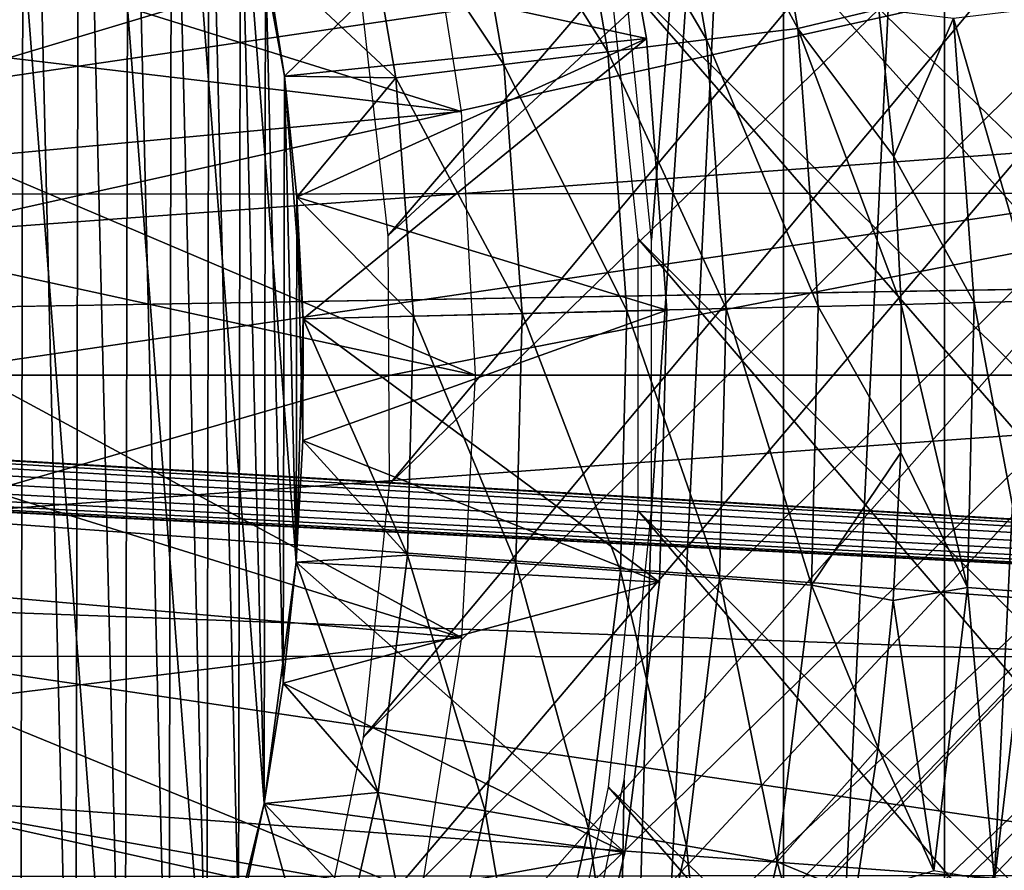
# Model space of a CAD drawing. Header units: millimetres. Extents: x -30.2 to 30.2, y -30.2 to 30.2.
# Tile 147 of 191: x 6.1 to 9.1, y -1.5 to 1.1. Entities that reach past the tile are written whole.
import ezdxf

# ---------------------------------------------------------------- set-up
doc = ezdxf.new("R2010")
doc.units = ezdxf.units.MM
doc.header["$LTSCALE"] = 81.481481
for name, color, linetype in [('1', 7, 'CONTINUOUS'), ('114', 7, 'CONTINUOUS'), ('14', 7, 'CONTINUOUS'), ('183', 7, 'CONTINUOUS'), ('2', 7, 'CONTINUOUS'), ('214', 7, 'CONTINUOUS'), ('217', 7, 'CONTINUOUS'), ('218', 7, 'CONTINUOUS'), ('219', 7, 'CONTINUOUS'), ('220', 7, 'CONTINUOUS'), ('221', 7, 'CONTINUOUS'), ('224', 7, 'CONTINUOUS'), ('225', 7, 'CONTINUOUS'), ('226', 7, 'CONTINUOUS'), ('227', 7, 'CONTINUOUS'), ('228', 7, 'CONTINUOUS'), ('229', 7, 'CONTINUOUS'), ('240', 7, 'CONTINUOUS'), ('241', 7, 'CONTINUOUS'), ('3', 7, 'CONTINUOUS'), ('83', 7, 'CONTINUOUS')]:
    doc.layers.add(name, color=color, linetype=linetype)

msp = doc.modelspace()

# ---------------------------------------------------------------- linework, layer by layer
at = {"layer": '1', "color": 251, "linetype": 'Continuous', "true_color": 0x4c4c4c}
for points in [[(27.1205, 0.564, 4.4), (-27.004, 2.5661, 4.4), (26.9991, 2.6189, 4.4), (27.1205, 0.564, 4.4)], [(-27.1215, 0.5111, 4.4), (-27.004, 2.5661, 4.4), (27.1205, 0.564, 4.4), (-27.1215, 0.5111, 4.4)], [(-27.1215, 0.5111, 4.4), (27.1205, 0.564, 4.4), (0.0005, 0.1021, 4.4), (-27.1215, 0.5111, 4.4)], [(27.1205, 0.564, 4.4), (27.0856, -1.4858, 4.4), (0.0005, 0.1021, 4.4), (27.1205, 0.564, 4.4)], [(-27.0826, -1.5384, 4.4), (-27.1215, 0.5111, 4.4), (27.0856, -1.4858, 4.4), (-27.0826, -1.5384, 4.4)], [(27.0856, -1.4858, 4.4), (-27.1215, 0.5111, 4.4), (-0.0102, -0.1, 4.4), (27.0856, -1.4858, 4.4)], [(0.0005, 0.1021, 4.4), (27.0856, -1.4858, 4.4), (0.0314, 0.0979, 4.4), (0.0005, 0.1021, 4.4)], [(0.0314, 0.0979, 4.4), (27.0856, -1.4858, 4.4), (0.0559, 0.0856, 4.4), (0.0314, 0.0979, 4.4)], [(0.0559, 0.0856, 4.4), (27.0856, -1.4858, 4.4), (0.0754, 0.0651, 4.4), (0.0559, 0.0856, 4.4)], [(0.0754, 0.0651, 4.4), (27.0856, -1.4858, 4.4), (0.091, 0.0366, 4.4), (0.0754, 0.0651, 4.4)], [(27.0856, -1.4858, 4.4), (0.1029, 0, 4.4), (0.091, 0.0366, 4.4), (27.0856, -1.4858, 4.4)], [(0.1029, 0, 4.4), (27.0856, -1.4858, 4.4), (0.0927, -0.0351, 4.4), (0.1029, 0, 4.4)], [(0.0927, -0.0351, 4.4), (27.0856, -1.4858, 4.4), (0.079, -0.0625, 4.4), (0.0927, -0.0351, 4.4)], [(0.0616, -0.082, 4.4), (27.0856, -1.4858, 4.4), (0.0403, -0.0935, 4.4), (0.0616, -0.082, 4.4)], [(0.079, -0.0625, 4.4), (27.0856, -1.4858, 4.4), (0.0616, -0.082, 4.4), (0.079, -0.0625, 4.4)], [(0.0169, -0.0994, 4.4), (27.0856, -1.4858, 4.4), (-0.0102, -0.1, 4.4), (0.0169, -0.0994, 4.4)], [(0.0403, -0.0935, 4.4), (27.0856, -1.4858, 4.4), (0.0169, -0.0994, 4.4), (0.0403, -0.0935, 4.4)], [(26.8944, -3.5353, 4.4), (-27.0826, -1.5384, 4.4), (27.0856, -1.4858, 4.4), (26.8944, -3.5353, 4.4)]]:
    msp.add_3dface(points, dxfattribs=at)
at = {"layer": '114', "color": 251, "linetype": 'Continuous', "true_color": 0x4c4c4c}
for points in [[(0.2969, 13.5811, -221.7), (13.5601, -0.8295, -221.7), (-0.9047, 13.5552, -221.7), (0.2969, 13.5811, -221.7)], [(13.5785, 0.3832, -221.7), (13.5601, -0.8295, -221.7), (0.2969, 13.5811, -221.7), (13.5785, 0.3832, -221.7)], [(1.5063, 13.5, -221.7), (13.5785, 0.3832, -221.7), (0.2969, 13.5811, -221.7), (1.5063, 13.5, -221.7)], [(-0.9047, 13.5552, -221.7), (13.4285, -2.0323, -221.7), (-2.0954, 13.4195, -221.7), (-0.9047, 13.5552, -221.7)], [(13.5087, -1.4284, -221.7), (13.4285, -2.0323, -221.7), (-0.9047, 13.5552, -221.7), (13.5087, -1.4284, -221.7)], [(13.5601, -0.8295, -221.7), (13.5087, -1.4284, -221.7), (-0.9047, 13.5552, -221.7), (13.5601, -0.8295, -221.7)], [(13.4879, 1.6026, -221.7), (13.5785, 0.3832, -221.7), (1.5063, 13.5, -221.7), (13.4879, 1.6026, -221.7)], [(13.4285, -2.0323, -221.7), (5.6788, 5.6345, -221.7), (-2.0954, 13.4195, -221.7), (13.4285, -2.0323, -221.7)], [(6.2292, 5.0142, -221.7), (5.6788, 5.6345, -221.7), (13.3203, -2.6392, -221.7), (6.2292, 5.0142, -221.7)], [(13.3203, -2.6392, -221.7), (5.6788, 5.6345, -221.7), (13.4285, -2.0323, -221.7), (13.3203, -2.6392, -221.7)], [(6.7223, 4.3269, -221.7), (6.2292, 5.0142, -221.7), (13.3203, -2.6392, -221.7), (6.7223, 4.3269, -221.7)], [(7.1428, 3.5966, -221.7), (6.7223, 4.3269, -221.7), (13.3203, -2.6392, -221.7), (7.1428, 3.5966, -221.7)], [(7.4767, 2.8456, -221.7), (7.1428, 3.5966, -221.7), (13.3203, -2.6392, -221.7), (7.4767, 2.8456, -221.7)], [(7.7288, 2.0566, -221.7), (7.4767, 2.8456, -221.7), (13.1848, -3.2451, -221.7), (7.7288, 2.0566, -221.7)], [(13.1848, -3.2451, -221.7), (7.4767, 2.8456, -221.7), (13.3203, -2.6392, -221.7), (13.1848, -3.2451, -221.7)], [(7.901, 1.2367, -221.7), (7.7288, 2.0566, -221.7), (13.0229, -3.8459, -221.7), (7.901, 1.2367, -221.7)], [(13.0229, -3.8459, -221.7), (7.7288, 2.0566, -221.7), (13.1848, -3.2451, -221.7), (13.0229, -3.8459, -221.7)], [(7.9889, 0.4099, -221.7), (7.901, 1.2367, -221.7), (12.8354, -4.4377, -221.7), (7.9889, 0.4099, -221.7)], [(12.8354, -4.4377, -221.7), (7.901, 1.2367, -221.7), (13.0229, -3.8459, -221.7), (12.8354, -4.4377, -221.7)], [(7.9885, -0.4075, -221.7), (7.9889, 0.4099, -221.7), (12.6232, -5.0164, -221.7), (7.9885, -0.4075, -221.7)], [(12.6232, -5.0164, -221.7), (7.9889, 0.4099, -221.7), (12.8354, -4.4377, -221.7), (12.6232, -5.0164, -221.7)], [(7.9001, -1.2372, -221.7), (7.9885, -0.4075, -221.7), (12.3871, -5.5781, -221.7), (7.9001, -1.2372, -221.7)], [(12.3871, -5.5781, -221.7), (7.9885, -0.4075, -221.7), (12.6232, -5.0164, -221.7), (12.3871, -5.5781, -221.7)], [(7.7272, -2.0615, -221.7), (7.9001, -1.2372, -221.7), (12.1271, -6.1223, -221.7), (7.7272, -2.0615, -221.7)], [(12.1271, -6.1223, -221.7), (7.9001, -1.2372, -221.7), (12.3871, -5.5781, -221.7), (12.1271, -6.1223, -221.7)]]:
    msp.add_3dface(points, dxfattribs=at)
at = {"layer": '14', "color": 253, "linetype": 'Continuous', "true_color": 0x98aaaf}
for points in [[(7.4578, 0.7921, -115), (5.8593, 1.2917, -115), (7.3343, 1.5676, -115), (7.4578, 0.7921, -115)], [(5.9202, 0.9745, -115), (5.8593, 1.2917, -115), (7.4578, 0.7921, -115), (5.9202, 0.9745, -115)], [(5.964, 0.6534, -115), (5.9202, 0.9745, -115), (7.4578, 0.7921, -115), (5.964, 0.6534, -115)], [(7.5, 0, -115), (5.964, 0.6534, -115), (7.4578, 0.7921, -115), (7.5, 0, -115)], [(5.9906, 0.3286, -115), (5.964, 0.6534, -115), (7.5, 0, -115), (5.9906, 0.3286, -115)], [(6, 0, -115), (5.9906, 0.3286, -115), (7.5, 0, -115), (6, 0, -115)], [(5.9906, -0.3299, -115), (6, 0, -115), (7.4582, -0.7883, -115), (5.9906, -0.3299, -115)], [(6, 0, -115), (7.5, 0, -115), (7.4582, -0.7883, -115), (6, 0, -115)], [(5.9638, -0.6562, -115), (5.9906, -0.3299, -115), (7.4582, -0.7883, -115), (5.9638, -0.6562, -115)], [(5.9196, -0.9787, -115), (5.9638, -0.6562, -115), (7.4582, -0.7883, -115), (5.9196, -0.9787, -115)], [(7.336, -1.56, -115), (5.9196, -0.9787, -115), (7.4582, -0.7883, -115), (7.336, -1.56, -115)], [(5.858, -1.2976, -115), (5.9196, -0.9787, -115), (7.336, -1.56, -115), (5.858, -1.2976, -115)], [(5.7785, -1.6144, -115), (5.858, -1.2976, -115), (7.336, -1.56, -115), (5.7785, -1.6144, -115)]]:
    msp.add_3dface(points, dxfattribs=at)
at = {"layer": '183', "color": 251, "linetype": 'Continuous', "true_color": 0x4c4c4c}
for points in [[(7.2376, 0.4184, -211.7), (9.8942, 3.5134, -211.7), (7.1521, 1.1718, -211.7), (7.2376, 0.4184, -211.7)], [(10.0517, 3.0288, -211.7), (9.8942, 3.5134, -211.7), (7.2376, 0.4184, -211.7), (10.0517, 3.0288, -211.7)], [(7.2411, -0.3281, -211.7), (10.0517, 3.0288, -211.7), (7.2376, 0.4184, -211.7), (7.2411, -0.3281, -211.7)], [(10.1864, 2.5331, -211.7), (10.0517, 3.0288, -211.7), (7.2411, -0.3281, -211.7), (10.1864, 2.5331, -211.7)], [(10.298, 2.0295, -211.7), (10.1864, 2.5331, -211.7), (7.1634, -1.0883, -211.7), (10.298, 2.0295, -211.7)], [(7.1634, -1.0883, -211.7), (10.1864, 2.5331, -211.7), (7.2411, -0.3281, -211.7), (7.1634, -1.0883, -211.7)], [(10.3857, 1.5214, -211.7), (10.298, 2.0295, -211.7), (7.008, -1.8445, -211.7), (10.3857, 1.5214, -211.7)], [(7.008, -1.8445, -211.7), (10.298, 2.0295, -211.7), (7.1634, -1.0883, -211.7), (7.008, -1.8445, -211.7)], [(10.4489, 1.0119, -211.7), (10.3857, 1.5214, -211.7), (6.7785, -2.5715, -211.7), (10.4489, 1.0119, -211.7)], [(6.7785, -2.5715, -211.7), (10.3857, 1.5214, -211.7), (7.008, -1.8445, -211.7), (6.7785, -2.5715, -211.7)], [(10.4872, 0.5043, -211.7), (10.4489, 1.0119, -211.7), (6.4767, -3.2547, -211.7), (10.4872, 0.5043, -211.7)], [(6.4767, -3.2547, -211.7), (10.4489, 1.0119, -211.7), (6.7785, -2.5715, -211.7), (6.4767, -3.2547, -211.7)], [(10.4998, 0.0019, -211.7), (10.4872, 0.5043, -211.7), (5.1265, -5.1265, -211.7), (10.4998, 0.0019, -211.7)], [(5.1265, -5.1265, -211.7), (10.4872, 0.5043, -211.7), (5.6508, -4.5318, -211.7), (5.1265, -5.1265, -211.7)], [(5.6508, -4.5318, -211.7), (10.4872, 0.5043, -211.7), (6.1008, -3.9079, -211.7), (5.6508, -4.5318, -211.7)], [(6.1008, -3.9079, -211.7), (10.4872, 0.5043, -211.7), (6.4767, -3.2547, -211.7), (6.1008, -3.9079, -211.7)], [(-0.0661, -10.4996, -211.7), (0.4411, -10.4887, -211.7), (10.4998, 0.0019, -211.7), (-0.0661, -10.4996, -211.7)], [(-0.0661, -10.4996, -211.7), (10.4998, 0.0019, -211.7), (5.1265, -5.1265, -211.7), (-0.0661, -10.4996, -211.7)], [(0.4411, -10.4887, -211.7), (10.4866, -0.5011, -211.7), (10.4998, 0.0019, -211.7), (0.4411, -10.4887, -211.7)], [(0.4411, -10.4887, -211.7), (0.9553, -10.452, -211.7), (10.4866, -0.5011, -211.7), (0.4411, -10.4887, -211.7)], [(0.9553, -10.452, -211.7), (10.448, -1.01, -211.7), (10.4866, -0.5011, -211.7), (0.9553, -10.452, -211.7)], [(0.9553, -10.452, -211.7), (1.4726, -10.39, -211.7), (10.448, -1.01, -211.7), (0.9553, -10.452, -211.7)], [(1.4726, -10.39, -211.7), (10.3845, -1.5216, -211.7), (10.448, -1.01, -211.7), (1.4726, -10.39, -211.7)]]:
    msp.add_3dface(points, dxfattribs=at)
at = {"layer": '2', "color": 251, "linetype": 'Continuous', "true_color": 0x4c4c4c}
for points in [[(5.6581, 1.2604, 6.9605), (5.735, 0.844, 6.9605), (11.3207, 2.5218, 6.8418), (5.6581, 1.2604, 6.9605)], [(11.3207, 2.5218, 6.8418), (5.735, 0.844, 6.9605), (11.4746, 1.6887, 6.8418), (11.3207, 2.5218, 6.8418)], [(5.735, 0.844, 6.9605), (5.7813, 0.4231, 6.9605), (11.4746, 1.6887, 6.8418), (5.735, 0.844, 6.9605)], [(11.4746, 1.6887, 6.8418), (5.7813, 0.4231, 6.9605), (11.5672, 0.8466, 6.8418), (11.4746, 1.6887, 6.8418)], [(5.7813, 0.4231, 6.9605), (5.7967, 0, 6.9605), (11.5672, 0.8466, 6.8418), (5.7813, 0.4231, 6.9605)], [(5.7967, 0, 6.9605), (7.2458, 0, 6.9383), (11.5672, 0.8466, 6.8418), (5.7967, 0, 6.9605)], [(11.5672, 0.8466, 6.8418), (7.2458, 0, 6.9383), (11.5982, 0, 6.8418), (11.5672, 0.8466, 6.8418)]]:
    msp.add_3dface(points, dxfattribs=at)
at = {"layer": '214', "color": 251, "linetype": 'Continuous', "true_color": 0x4c4c4c}
for points in [[(5.9486, -3.6612, -247.868), (5.9628, 3.6381, -247.868), (6.1321, -3.3448, -247.868), (5.9486, -3.6612, -247.868)], [(5.9628, 3.6381, -247.868), (6.145, 3.3211, -247.868), (6.1321, -3.3448, -247.868), (5.9628, 3.6381, -247.868)], [(6.1321, -3.3448, -247.868), (6.145, 3.3211, -247.868), (6.2987, -3.0193, -247.868), (6.1321, -3.3448, -247.868)], [(6.145, 3.3211, -247.868), (6.3104, 2.9949, -247.868), (6.2987, -3.0193, -247.868), (6.145, 3.3211, -247.868)], [(6.2987, -3.0193, -247.868), (6.3104, 2.9949, -247.868), (6.4481, -2.6856, -247.868), (6.2987, -3.0193, -247.868)], [(6.3104, 2.9949, -247.868), (6.4585, 2.6606, -247.868), (6.4481, -2.6856, -247.868), (6.3104, 2.9949, -247.868)], [(6.4481, -2.6856, -247.868), (6.4585, 2.6606, -247.868), (6.5798, -2.3444, -247.868), (6.4481, -2.6856, -247.868)], [(6.4585, 2.6606, -247.868), (6.5888, 2.3189, -247.868), (6.5798, -2.3444, -247.868), (6.4585, 2.6606, -247.868)], [(6.5798, -2.3444, -247.868), (6.5888, 2.3189, -247.868), (6.6935, -1.9969, -247.868), (6.5798, -2.3444, -247.868)], [(6.5888, 2.3189, -247.868), (6.7012, 1.9709, -247.868), (6.6935, -1.9969, -247.868), (6.5888, 2.3189, -247.868)], [(6.6935, -1.9969, -247.868), (6.7012, 1.9709, -247.868), (6.7888, -1.6438, -247.868), (6.6935, -1.9969, -247.868)], [(6.7012, 1.9709, -247.868), (6.7951, 1.6175, -247.868), (6.7888, -1.6438, -247.868), (6.7012, 1.9709, -247.868)], [(6.7888, -1.6438, -247.868), (6.7951, 1.6175, -247.868), (6.8656, -1.2862, -247.868), (6.7888, -1.6438, -247.868)], [(6.7951, 1.6175, -247.868), (6.8705, 1.2596, -247.868), (6.8656, -1.2862, -247.868), (6.7951, 1.6175, -247.868)], [(6.8656, -1.2862, -247.868), (6.8705, 1.2596, -247.868), (6.9235, -0.9252, -247.868), (6.8656, -1.2862, -247.868)], [(6.8705, 1.2596, -247.868), (6.927, 0.8983, -247.868), (6.9235, -0.9252, -247.868), (6.8705, 1.2596, -247.868)], [(6.9235, -0.9252, -247.868), (6.927, 0.8983, -247.868), (6.9624, -0.5615, -247.868), (6.9235, -0.9252, -247.868)], [(6.927, 0.8983, -247.868), (6.9645, 0.5346, -247.868), (6.9624, -0.5615, -247.868), (6.927, 0.8983, -247.868)], [(6.9624, -0.5615, -247.868), (6.9645, 0.5346, -247.868), (6.9822, -0.1964, -247.868), (6.9624, -0.5615, -247.868)], [(6.9645, 0.5346, -247.868), (6.9829, 0.1693, -247.868), (6.9822, -0.1964, -247.868), (6.9645, 0.5346, -247.868)]]:
    msp.add_3dface(points, dxfattribs=at)
at = {"layer": '217', "color": 251, "linetype": 'Continuous', "true_color": 0x4c4c4c}
for points in [[(8.4685, 1.0419, -247.3423), (8.0558, 1.8064, -247.5272), (8.3256, 1.8669, -247.3423), (8.4685, 1.0419, -247.3423)], [(8.4685, 1.0419, -247.3423), (8.3256, 1.8669, -247.3423), (8.7119, 1.0998, -247.1241), (8.4685, 1.0419, -247.3423)], [(8.1941, 1.0081, -247.5272), (7.7648, 1.7412, -247.6744), (8.0558, 1.8064, -247.5272), (8.1941, 1.0081, -247.5272)], [(8.1941, 1.0081, -247.5272), (8.0558, 1.8064, -247.5272), (8.4685, 1.0419, -247.3423), (8.1941, 1.0081, -247.5272)], [(7.8981, 0.9717, -247.6744), (7.4575, 1.6723, -247.7814), (7.7648, 1.7412, -247.6744), (7.8981, 0.9717, -247.6744)], [(7.8981, 0.9717, -247.6744), (7.7648, 1.7412, -247.6744), (8.1941, 1.0081, -247.5272), (7.8981, 0.9717, -247.6744)], [(7.5855, 0.9333, -247.7814), (7.1392, 1.6009, -247.8463), (7.4575, 1.6723, -247.7814), (7.5855, 0.9333, -247.7814)], [(7.5855, 0.9333, -247.7814), (7.4575, 1.6723, -247.7814), (7.8981, 0.9717, -247.6744), (7.5855, 0.9333, -247.7814)], [(7.2618, 0.8934, -247.8463), (6.8705, 1.2596, -247.868), (7.1392, 1.6009, -247.8463), (7.2618, 0.8934, -247.8463)], [(7.2618, 0.8934, -247.8463), (7.1392, 1.6009, -247.8463), (7.5855, 0.9333, -247.7814), (7.2618, 0.8934, -247.8463)], [(6.927, 0.8983, -247.868), (6.8705, 1.2596, -247.868), (7.2618, 0.8934, -247.8463), (6.927, 0.8983, -247.868)], [(8.7564, 0.6572, -247.1241), (8.4685, 1.0419, -247.3423), (8.7119, 1.0998, -247.1241), (8.7564, 0.6572, -247.1241)], [(8.5298, 0.2068, -247.3423), (8.1941, 1.0081, -247.5272), (8.4685, 1.0419, -247.3423), (8.5298, 0.2068, -247.3423)], [(8.5298, 0.2068, -247.3423), (8.4685, 1.0419, -247.3423), (8.7785, 0.2128, -247.1241), (8.5298, 0.2068, -247.3423)], [(8.7785, 0.2128, -247.1241), (8.4685, 1.0419, -247.3423), (8.7564, 0.6572, -247.1241), (8.7785, 0.2128, -247.1241)], [(8.2534, 0.2001, -247.5272), (7.8981, 0.9717, -247.6744), (8.1941, 1.0081, -247.5272), (8.2534, 0.2001, -247.5272)], [(8.2534, 0.2001, -247.5272), (8.1941, 1.0081, -247.5272), (8.5298, 0.2068, -247.3423), (8.2534, 0.2001, -247.5272)], [(7.9553, 0.1929, -247.6744), (7.5855, 0.9333, -247.7814), (7.8981, 0.9717, -247.6744), (7.9553, 0.1929, -247.6744)], [(7.9553, 0.1929, -247.6744), (7.8981, 0.9717, -247.6744), (8.2534, 0.2001, -247.5272), (7.9553, 0.1929, -247.6744)], [(7.6405, 0.1853, -247.7814), (7.2618, 0.8934, -247.8463), (7.5855, 0.9333, -247.7814), (7.6405, 0.1853, -247.7814)], [(7.6405, 0.1853, -247.7814), (7.5855, 0.9333, -247.7814), (7.9553, 0.1929, -247.6744), (7.6405, 0.1853, -247.7814)], [(6.9645, 0.5346, -247.868), (6.927, 0.8983, -247.868), (7.2618, 0.8934, -247.8463), (6.9645, 0.5346, -247.868)], [(7.3144, 0.1773, -247.8463), (6.9645, 0.5346, -247.868), (7.2618, 0.8934, -247.8463), (7.3144, 0.1773, -247.8463)], [(7.3144, 0.1773, -247.8463), (7.2618, 0.8934, -247.8463), (7.6405, 0.1853, -247.7814), (7.3144, 0.1773, -247.8463)], [(6.9829, 0.1693, -247.868), (6.9645, 0.5346, -247.868), (7.3144, 0.1773, -247.8463), (6.9829, 0.1693, -247.868)]]:
    msp.add_3dface(points, dxfattribs=at)
at = {"layer": '218', "color": 251, "linetype": 'Continuous', "true_color": 0x4c4c4c}
for points in [[(8.7564, 0.6572, -247.1241), (8.7119, 1.0998, -247.1241), (8.936, 1.0724, -246.8743), (8.7564, 0.6572, -247.1241)], [(9.1822, 0.2226, -246.5977), (8.936, 1.0724, -246.8743), (9.1194, 1.0944, -246.5977), (9.1822, 0.2226, -246.5977)], [(8.9975, 0.2182, -246.8743), (8.7564, 0.6572, -247.1241), (8.936, 1.0724, -246.8743), (8.9975, 0.2182, -246.8743)], [(8.9975, 0.2182, -246.8743), (8.936, 1.0724, -246.8743), (9.1822, 0.2226, -246.5977), (8.9975, 0.2182, -246.8743)], [(8.7785, 0.2128, -247.1241), (8.7564, 0.6572, -247.1241), (8.9975, 0.2182, -246.8743), (8.7785, 0.2128, -247.1241)]]:
    msp.add_3dface(points, dxfattribs=at)
at = {"layer": '219', "color": 251, "linetype": 'Continuous', "true_color": 0x4c4c4c}
for points in [[(8.5298, 0.2068, -247.3423), (8.7785, 0.2128, -247.1241), (8.778, -0.2321, -247.1241), (8.5298, 0.2068, -247.3423)], [(7.3144, 0.1773, -247.8463), (7.6405, 0.1853, -247.7814), (7.6218, -0.5645, -247.7814), (7.3144, 0.1773, -247.8463)], [(7.6218, -0.5645, -247.7814), (7.6405, 0.1853, -247.7814), (7.9359, -0.5878, -247.6744), (7.6218, -0.5645, -247.7814)], [(7.6405, 0.1853, -247.7814), (7.9553, 0.1929, -247.6744), (7.9359, -0.5878, -247.6744), (7.6405, 0.1853, -247.7814)], [(7.9359, -0.5878, -247.6744), (7.9553, 0.1929, -247.6744), (8.2333, -0.6098, -247.5272), (7.9359, -0.5878, -247.6744)], [(7.9553, 0.1929, -247.6744), (8.2534, 0.2001, -247.5272), (8.2333, -0.6098, -247.5272), (7.9553, 0.1929, -247.6744)], [(8.2333, -0.6098, -247.5272), (8.2534, 0.2001, -247.5272), (8.509, -0.6302, -247.3423), (8.2333, -0.6098, -247.5272)], [(8.2534, 0.2001, -247.5272), (8.5298, 0.2068, -247.3423), (8.509, -0.6302, -247.3423), (8.2534, 0.2001, -247.5272)], [(8.509, -0.6302, -247.3423), (8.5298, 0.2068, -247.3423), (8.778, -0.2321, -247.1241), (8.509, -0.6302, -247.3423)], [(6.9822, -0.1964, -247.868), (6.9829, 0.1693, -247.868), (7.2965, -0.5404, -247.8463), (6.9822, -0.1964, -247.868)], [(6.9829, 0.1693, -247.868), (7.3144, 0.1773, -247.8463), (7.2965, -0.5404, -247.8463), (6.9829, 0.1693, -247.868)], [(7.2965, -0.5404, -247.8463), (7.3144, 0.1773, -247.8463), (7.6218, -0.5645, -247.7814), (7.2965, -0.5404, -247.8463)], [(6.9624, -0.5615, -247.868), (6.9822, -0.1964, -247.868), (7.2965, -0.5404, -247.8463), (6.9624, -0.5615, -247.868)], [(8.755, -0.6763, -247.1241), (8.509, -0.6302, -247.3423), (8.778, -0.2321, -247.1241), (8.755, -0.6763, -247.1241)], [(6.9235, -0.9252, -247.868), (6.9624, -0.5615, -247.868), (7.2084, -1.253, -247.8463), (6.9235, -0.9252, -247.868)], [(7.2084, -1.253, -247.8463), (6.9624, -0.5615, -247.868), (7.2965, -0.5404, -247.8463), (7.2084, -1.253, -247.8463)], [(7.2084, -1.253, -247.8463), (7.2965, -0.5404, -247.8463), (7.5298, -1.3089, -247.7814), (7.2084, -1.253, -247.8463)], [(7.5298, -1.3089, -247.7814), (7.2965, -0.5404, -247.8463), (7.6218, -0.5645, -247.7814), (7.5298, -1.3089, -247.7814)], [(7.5298, -1.3089, -247.7814), (7.6218, -0.5645, -247.7814), (7.8401, -1.3628, -247.6744), (7.5298, -1.3089, -247.7814)], [(7.8401, -1.3628, -247.6744), (7.6218, -0.5645, -247.7814), (7.9359, -0.5878, -247.6744), (7.8401, -1.3628, -247.6744)], [(7.8401, -1.3628, -247.6744), (7.9359, -0.5878, -247.6744), (8.1339, -1.4139, -247.5272), (7.8401, -1.3628, -247.6744)], [(8.1339, -1.4139, -247.5272), (7.9359, -0.5878, -247.6744), (8.2333, -0.6098, -247.5272), (8.1339, -1.4139, -247.5272)], [(8.1339, -1.4139, -247.5272), (8.2333, -0.6098, -247.5272), (8.4063, -1.4612, -247.3423), (8.1339, -1.4139, -247.5272)], [(8.4063, -1.4612, -247.3423), (8.2333, -0.6098, -247.5272), (8.509, -0.6302, -247.3423), (8.4063, -1.4612, -247.3423)], [(8.4063, -1.4612, -247.3423), (8.509, -0.6302, -247.3423), (8.7095, -1.1189, -247.1241), (8.4063, -1.4612, -247.3423)], [(8.7095, -1.1189, -247.1241), (8.509, -0.6302, -247.3423), (8.755, -0.6763, -247.1241), (8.7095, -1.1189, -247.1241)], [(6.8656, -1.2862, -247.868), (6.9235, -0.9252, -247.868), (7.2084, -1.253, -247.8463), (6.8656, -1.2862, -247.868)], [(8.6416, -1.5586, -247.1241), (8.4063, -1.4612, -247.3423), (8.7095, -1.1189, -247.1241), (8.6416, -1.5586, -247.1241)], [(7.0509, -1.9535, -247.8463), (6.8656, -1.2862, -247.868), (7.2084, -1.253, -247.8463), (7.0509, -1.9535, -247.8463)], [(7.0509, -1.9535, -247.8463), (7.2084, -1.253, -247.8463), (7.3653, -2.0406, -247.7814), (7.0509, -1.9535, -247.8463)], [(7.3653, -2.0406, -247.7814), (7.2084, -1.253, -247.8463), (7.5298, -1.3089, -247.7814), (7.3653, -2.0406, -247.7814)], [(6.7888, -1.6438, -247.868), (6.8656, -1.2862, -247.868), (7.0509, -1.9535, -247.8463), (6.7888, -1.6438, -247.868)], [(7.3653, -2.0406, -247.7814), (7.5298, -1.3089, -247.7814), (7.6687, -2.1247, -247.6744), (7.3653, -2.0406, -247.7814)], [(7.6687, -2.1247, -247.6744), (7.5298, -1.3089, -247.7814), (7.8401, -1.3628, -247.6744), (7.6687, -2.1247, -247.6744)], [(7.6687, -2.1247, -247.6744), (7.8401, -1.3628, -247.6744), (7.9561, -2.2044, -247.5272), (7.6687, -2.1247, -247.6744)], [(7.9561, -2.2044, -247.5272), (7.8401, -1.3628, -247.6744), (8.1339, -1.4139, -247.5272), (7.9561, -2.2044, -247.5272)], [(7.9561, -2.2044, -247.5272), (8.1339, -1.4139, -247.5272), (8.2225, -2.2782, -247.3423), (7.9561, -2.2044, -247.5272)], [(8.2225, -2.2782, -247.3423), (8.1339, -1.4139, -247.5272), (8.4063, -1.4612, -247.3423), (8.2225, -2.2782, -247.3423)], [(8.2225, -2.2782, -247.3423), (8.4063, -1.4612, -247.3423), (8.5516, -1.9943, -247.1241), (8.2225, -2.2782, -247.3423)], [(8.5516, -1.9943, -247.1241), (8.4063, -1.4612, -247.3423), (8.6416, -1.5586, -247.1241), (8.5516, -1.9943, -247.1241)]]:
    msp.add_3dface(points, dxfattribs=at)
at = {"layer": '220', "color": 251, "linetype": 'Continuous', "true_color": 0x4c4c4c}
for points in [[(8.778, -0.2321, -247.1241), (8.7785, 0.2128, -247.1241), (8.9775, -0.6381, -246.8743), (8.778, -0.2321, -247.1241)], [(8.7785, 0.2128, -247.1241), (8.9975, 0.2182, -246.8743), (8.9775, -0.6381, -246.8743), (8.7785, 0.2128, -247.1241)], [(8.9775, -0.6381, -246.8743), (8.9975, 0.2182, -246.8743), (9.1618, -0.6512, -246.5977), (8.9775, -0.6381, -246.8743)], [(8.9975, 0.2182, -246.8743), (9.1822, 0.2226, -246.5977), (9.1618, -0.6512, -246.5977), (8.9975, 0.2182, -246.8743)], [(8.755, -0.6763, -247.1241), (8.778, -0.2321, -247.1241), (8.9775, -0.6381, -246.8743), (8.755, -0.6763, -247.1241)], [(8.8762, -1.4886, -246.8743), (8.755, -0.6763, -247.1241), (8.9775, -0.6381, -246.8743), (8.8762, -1.4886, -246.8743)], [(8.8762, -1.4886, -246.8743), (8.9775, -0.6381, -246.8743), (9.0584, -1.5191, -246.5977), (8.8762, -1.4886, -246.8743)], [(9.0584, -1.5191, -246.5977), (8.9775, -0.6381, -246.8743), (9.1618, -0.6512, -246.5977), (9.0584, -1.5191, -246.5977)], [(8.7095, -1.1189, -247.1241), (8.755, -0.6763, -247.1241), (8.8762, -1.4886, -246.8743), (8.7095, -1.1189, -247.1241)], [(9.0584, -1.5191, -246.5977), (9.1618, -0.6512, -246.5977), (9.2034, -1.5434, -246.2994), (9.0584, -1.5191, -246.5977)], [(8.6416, -1.5586, -247.1241), (8.7095, -1.1189, -247.1241), (8.8762, -1.4886, -246.8743), (8.6416, -1.5586, -247.1241)]]:
    msp.add_3dface(points, dxfattribs=at)
at = {"layer": '221', "color": 251, "linetype": 'Continuous', "true_color": 0x4c4c4c}
for points in [[(6.3104, 2.9949, -213.896), (5.9628, 3.6381, -213.896), (6.4481, -2.6856, -213.896), (6.3104, 2.9949, -213.896)], [(6.4481, -2.6856, -213.896), (5.9628, 3.6381, -213.896), (6.1321, -3.3449, -213.896), (6.4481, -2.6856, -213.896)], [(6.5889, 2.3189, -213.896), (6.3104, 2.9949, -213.896), (6.6935, -1.9969, -213.896), (6.5889, 2.3189, -213.896)], [(6.6935, -1.9969, -213.896), (6.3104, 2.9949, -213.896), (6.4481, -2.6856, -213.896), (6.6935, -1.9969, -213.896)], [(6.7951, 1.6175, -213.896), (6.5889, 2.3189, -213.896), (6.8656, -1.2863, -213.896), (6.7951, 1.6175, -213.896)], [(6.8656, -1.2863, -213.896), (6.5889, 2.3189, -213.896), (6.6935, -1.9969, -213.896), (6.8656, -1.2863, -213.896)], [(6.927, 0.8983, -213.896), (6.7951, 1.6175, -213.896), (6.9624, -0.5616, -213.896), (6.927, 0.8983, -213.896)], [(6.9624, -0.5616, -213.896), (6.7951, 1.6175, -213.896), (6.8656, -1.2863, -213.896), (6.9624, -0.5616, -213.896)], [(6.9829, 0.1693, -213.896), (6.927, 0.8983, -213.896), (6.9624, -0.5616, -213.896), (6.9829, 0.1693, -213.896)]]:
    msp.add_3dface(points, dxfattribs=at)
at = {"layer": '224', "color": 251, "linetype": 'Continuous', "true_color": 0x4c4c4c}
for points in [[(6.927, 0.8983, -232.7547), (7.8701, 1.8172, -233.3853), (6.8705, 1.2596, -232.7547), (6.927, 0.8983, -232.7547)], [(8.0136, 1.0117, -233.3853), (7.8701, 1.8172, -233.3853), (6.927, 0.8983, -232.7547), (8.0136, 1.0117, -233.3853)], [(6.9645, 0.5345, -232.7547), (8.0136, 1.0117, -233.3853), (6.927, 0.8983, -232.7547), (6.9645, 0.5345, -232.7547)], [(6.9829, 0.1693, -232.7547), (8.0136, 1.0117, -233.3853), (6.9645, 0.5345, -232.7547), (6.9829, 0.1693, -232.7547)], [(8.0748, 0.1958, -233.3853), (8.0136, 1.0117, -233.3853), (6.9829, 0.1693, -232.7547), (8.0748, 0.1958, -233.3853)]]:
    msp.add_3dface(points, dxfattribs=at)
at = {"layer": '225', "color": 251, "linetype": 'Continuous', "true_color": 0x4c4c4c}
for points in [[(8.0748, 0.1958, -233.3853), (6.9829, 0.1693, -232.7547), (6.9822, -0.1964, -232.7547), (8.0748, 0.1958, -233.3853)], [(8.0532, -0.6221, -233.3853), (8.0748, 0.1958, -233.3853), (6.9822, -0.1964, -232.7547), (8.0532, -0.6221, -233.3853)], [(6.9624, -0.5615, -232.7547), (8.0532, -0.6221, -233.3853), (6.9822, -0.1964, -232.7547), (6.9624, -0.5615, -232.7547)], [(6.9235, -0.9251, -232.7547), (8.0532, -0.6221, -233.3853), (6.9624, -0.5615, -232.7547), (6.9235, -0.9251, -232.7547)], [(7.9489, -1.4337, -233.3853), (8.0532, -0.6221, -233.3853), (6.9235, -0.9251, -232.7547), (7.9489, -1.4337, -233.3853)], [(6.8656, -1.2862, -232.7547), (7.9489, -1.4337, -233.3853), (6.9235, -0.9251, -232.7547), (6.8656, -1.2862, -232.7547)], [(6.7888, -1.6438, -232.7547), (7.9489, -1.4337, -233.3853), (6.8656, -1.2862, -232.7547), (6.7888, -1.6438, -232.7547)], [(7.7631, -2.2305, -233.3853), (7.9489, -1.4337, -233.3853), (6.7888, -1.6438, -232.7547), (7.7631, -2.2305, -233.3853)]]:
    msp.add_3dface(points, dxfattribs=at)
at = {"layer": '226', "color": 251, "linetype": 'Continuous', "true_color": 0x4c4c4c}
for points in [[(6.8705, 1.2596, -232.7547), (6.7952, 1.6174, -232.7547), (6.927, 0.8983, -231.2588), (6.8705, 1.2596, -232.7547)], [(6.927, 0.8983, -231.2588), (6.7952, 1.6174, -232.7547), (6.7952, 1.6174, -231.2588), (6.927, 0.8983, -231.2588)], [(6.927, 0.8983, -232.7547), (6.8705, 1.2596, -232.7547), (6.927, 0.8983, -231.2588), (6.927, 0.8983, -232.7547)], [(6.9645, 0.5345, -232.7547), (6.927, 0.8983, -232.7547), (6.9829, 0.1693, -231.2588), (6.9645, 0.5345, -232.7547)], [(6.9829, 0.1693, -231.2588), (6.927, 0.8983, -232.7547), (6.927, 0.8983, -231.2588), (6.9829, 0.1693, -231.2588)], [(6.9829, 0.1693, -232.7547), (6.9645, 0.5345, -232.7547), (6.9829, 0.1693, -231.2588), (6.9829, 0.1693, -232.7547)]]:
    msp.add_3dface(points, dxfattribs=at)
at = {"layer": '227', "color": 251, "linetype": 'Continuous', "true_color": 0x4c4c4c}
for points in [[(6.9822, -0.1964, -232.7547), (6.9829, 0.1693, -232.7547), (6.9624, -0.5615, -231.2588), (6.9822, -0.1964, -232.7547)], [(6.9829, 0.1693, -232.7547), (6.9829, 0.1693, -231.2588), (6.9624, -0.5615, -231.2588), (6.9829, 0.1693, -232.7547)], [(6.9624, -0.5615, -232.7547), (6.9822, -0.1964, -232.7547), (6.9624, -0.5615, -231.2588), (6.9624, -0.5615, -232.7547)], [(6.9235, -0.9251, -232.7547), (6.9624, -0.5615, -232.7547), (6.8656, -1.2862, -231.2588), (6.9235, -0.9251, -232.7547)], [(6.8656, -1.2862, -231.2588), (6.9624, -0.5615, -232.7547), (6.9624, -0.5615, -231.2588), (6.8656, -1.2862, -231.2588)], [(6.8656, -1.2862, -232.7547), (6.9235, -0.9251, -232.7547), (6.8656, -1.2862, -231.2588), (6.8656, -1.2862, -232.7547)], [(6.7888, -1.6438, -232.7547), (6.8656, -1.2862, -232.7547), (6.6935, -1.9968, -231.2588), (6.7888, -1.6438, -232.7547)], [(6.6935, -1.9968, -231.2588), (6.8656, -1.2862, -232.7547), (6.8656, -1.2862, -231.2588), (6.6935, -1.9968, -231.2588)]]:
    msp.add_3dface(points, dxfattribs=at)
at = {"layer": '228', "color": 251, "linetype": 'Continuous', "true_color": 0x4c4c4c}
for points in [[(6.927, 0.8983, -229.9723), (6.7952, 1.6174, -229.9723), (6.927, 0.8983, -229.8364), (6.927, 0.8983, -229.9723)], [(6.927, 0.8983, -229.8364), (6.7952, 1.6174, -229.9723), (6.7952, 1.6174, -229.8364), (6.927, 0.8983, -229.8364)], [(6.9829, 0.1693, -229.9723), (6.927, 0.8983, -229.9723), (6.9829, 0.1693, -229.8364), (6.9829, 0.1693, -229.9723)], [(6.9829, 0.1693, -229.8364), (6.927, 0.8983, -229.9723), (6.927, 0.8983, -229.8364), (6.9829, 0.1693, -229.8364)]]:
    msp.add_3dface(points, dxfattribs=at)
at = {"layer": '229', "color": 251, "linetype": 'Continuous', "true_color": 0x4c4c4c}
for points in [[(6.9829, 0.1693, -229.9723), (6.9829, 0.1693, -229.8364), (6.9624, -0.5615, -229.8364), (6.9829, 0.1693, -229.9723)], [(6.9624, -0.5615, -229.9723), (6.9829, 0.1693, -229.9723), (6.9624, -0.5615, -229.8364), (6.9624, -0.5615, -229.9723)], [(6.8656, -1.2862, -229.9723), (6.9624, -0.5615, -229.9723), (6.8656, -1.2862, -229.8364), (6.8656, -1.2862, -229.9723)], [(6.8656, -1.2862, -229.8364), (6.9624, -0.5615, -229.9723), (6.9624, -0.5615, -229.8364), (6.8656, -1.2862, -229.8364)], [(6.6935, -1.9968, -229.9723), (6.8656, -1.2862, -229.9723), (6.6935, -1.9968, -229.8364), (6.6935, -1.9968, -229.9723)], [(6.6935, -1.9968, -229.8364), (6.8656, -1.2862, -229.9723), (6.8656, -1.2862, -229.8364), (6.6935, -1.9968, -229.8364)]]:
    msp.add_3dface(points, dxfattribs=at)
at = {"layer": '240', "color": 251, "linetype": 'Continuous', "true_color": 0x4c4c4c}
for points in [[(7.8701, 1.8172, -227.7835), (8.0136, 1.0117, -227.7835), (6.8705, 1.2596, -228.414), (7.8701, 1.8172, -227.7835)], [(6.8705, 1.2596, -228.414), (8.0136, 1.0117, -227.7835), (6.927, 0.8983, -228.414), (6.8705, 1.2596, -228.414)], [(6.927, 0.8983, -228.414), (8.0136, 1.0117, -227.7835), (6.9645, 0.5345, -228.414), (6.927, 0.8983, -228.414)], [(8.0136, 1.0117, -227.7835), (8.0748, 0.1958, -227.7835), (6.9645, 0.5345, -228.414), (8.0136, 1.0117, -227.7835)], [(8.0748, 0.1958, -227.7835), (6.9829, 0.1693, -228.414), (6.9645, 0.5345, -228.414), (8.0748, 0.1958, -227.7835)]]:
    msp.add_3dface(points, dxfattribs=at)
at = {"layer": '241', "color": 251, "linetype": 'Continuous', "true_color": 0x4c4c4c}
for points in [[(6.9829, 0.1693, -228.414), (8.0748, 0.1958, -227.7835), (8.0532, -0.6221, -227.7835), (6.9829, 0.1693, -228.414)], [(6.9829, 0.1693, -228.414), (8.0532, -0.6221, -227.7835), (6.9822, -0.1964, -228.414), (6.9829, 0.1693, -228.414)], [(6.9822, -0.1964, -228.414), (8.0532, -0.6221, -227.7835), (6.9624, -0.5615, -228.414), (6.9822, -0.1964, -228.414)], [(6.9624, -0.5615, -228.414), (7.9489, -1.4337, -227.7835), (6.9235, -0.9251, -228.414), (6.9624, -0.5615, -228.414)], [(8.0532, -0.6221, -227.7835), (7.9489, -1.4337, -227.7835), (6.9624, -0.5615, -228.414), (8.0532, -0.6221, -227.7835)], [(6.9235, -0.9251, -228.414), (7.9489, -1.4337, -227.7835), (6.8656, -1.2862, -228.414), (6.9235, -0.9251, -228.414)], [(6.8656, -1.2862, -228.414), (7.7631, -2.2305, -227.7835), (6.7888, -1.6438, -228.414), (6.8656, -1.2862, -228.414)], [(7.9489, -1.4337, -227.7835), (7.7631, -2.2305, -227.7835), (6.8656, -1.2862, -228.414), (7.9489, -1.4337, -227.7835)]]:
    msp.add_3dface(points, dxfattribs=at)
at = {"layer": '3', "color": 251, "linetype": 'Continuous', "true_color": 0x4c4c4c}
for points in [[(7.2458, 0, 6.9383), (5.7967, 0, 6.9605), (5.7813, -0.4231, 6.9605), (7.2458, 0, 6.9383)], [(11.5982, 0, 6.8418), (7.2458, 0, 6.9383), (5.7813, -0.4231, 6.9605), (11.5982, 0, 6.8418)], [(11.5982, 0, 6.8418), (5.7813, -0.4231, 6.9605), (11.5672, -0.8466, 6.8418), (11.5982, 0, 6.8418)], [(5.7813, -0.4231, 6.9605), (5.735, -0.844, 6.9605), (11.5672, -0.8466, 6.8418), (5.7813, -0.4231, 6.9605)], [(5.735, -0.844, 6.9605), (5.6581, -1.2604, 6.9605), (11.4746, -1.6887, 6.8418), (5.735, -0.844, 6.9605)], [(11.5672, -0.8466, 6.8418), (5.735, -0.844, 6.9605), (11.4746, -1.6887, 6.8418), (11.5672, -0.8466, 6.8418)], [(5.6581, -1.2604, 6.9605), (5.551, -1.67, 6.9605), (11.3207, -2.5218, 6.8418), (5.6581, -1.2604, 6.9605)], [(11.4746, -1.6887, 6.8418), (5.6581, -1.2604, 6.9605), (11.3207, -2.5218, 6.8418), (11.4746, -1.6887, 6.8418)]]:
    msp.add_3dface(points, dxfattribs=at)
at = {"layer": '83', "color": 251, "linetype": 'Continuous', "true_color": 0x4c4c4c}
for points in [[(8.4251, -5.4625, -115.4), (7.8623, -6.2454, -115.4), (8.4251, 5.4625, -115.4), (8.4251, -5.4625, -115.4)], [(8.4251, 5.4625, -115.4), (7.8623, -6.2454, -115.4), (8.0289, -0.4054, -115.4), (8.4251, 5.4625, -115.4)], [(7.9467, 1.2157, -115.4), (8.4251, 5.4625, -115.4), (8.0289, 0.4054, -115.4), (7.9467, 1.2157, -115.4)], [(8.0289, 0.4054, -115.4), (8.4251, 5.4625, -115.4), (8.0289, -0.4054, -115.4), (8.0289, 0.4054, -115.4)], [(8.9086, 4.6322, -115.4), (8.4251, -5.4625, -115.4), (8.4251, 5.4625, -115.4), (8.9086, 4.6322, -115.4)], [(8.9086, -4.6322, -115.4), (8.4251, -5.4625, -115.4), (8.9086, 4.6322, -115.4), (8.9086, -4.6322, -115.4)], [(9.3118, 3.7566, -115.4), (8.9086, -4.6322, -115.4), (8.9086, 4.6322, -115.4), (9.3118, 3.7566, -115.4)], [(9.3118, -3.7566, -115.4), (8.9086, -4.6322, -115.4), (9.3118, 3.7566, -115.4), (9.3118, -3.7566, -115.4)], [(8.0289, -0.4054, -115.4), (7.8623, -6.2454, -115.4), (7.9467, -1.2157, -115.4), (8.0289, -0.4054, -115.4)], [(7.9467, -1.2157, -115.4), (7.8623, -6.2454, -115.4), (7.7838, -2.01, -115.4), (7.9467, -1.2157, -115.4)]]:
    msp.add_3dface(points, dxfattribs=at)

doc.saveas('drawing.dxf')
